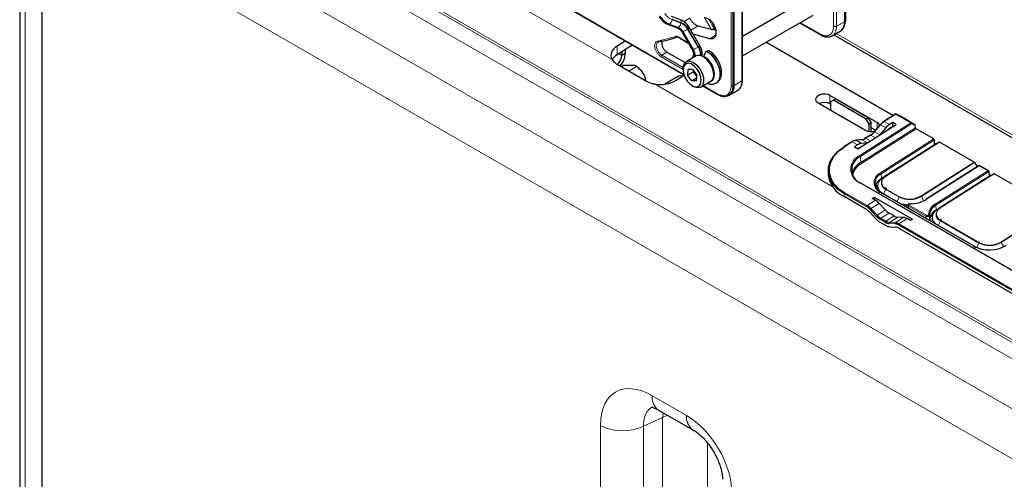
# Paper-space layout 'Blatt2' of a CAD drawing. Header units: millimetres. Extents: x 5 to 418, y 2 to 292.
# Tile 54 of 112: x 85 to 124, y 193 to 211. Entities that reach past the tile are written whole.
import ezdxf

# ---------------------------------------------------------------- set-up
doc = ezdxf.new("R2010")
doc.units = ezdxf.units.MM

psp = doc.layouts.new('Blatt2')

# ---------------------------------------------------------------- linework, layer by layer
at = {"color": 7, "linetype": 'Continuous', "lineweight": 25}
for p, q in [((117.667, 226.303), (117.667, 211.32)), ((117.718, 211.365), (117.718, 226.349)), ((113.269, 208.781), (113.269, 223.764)), ((84.786, 217.178), (84.786, 154.14)), ((85.681, 153.05), (85.681, 216.205)), ((113.607, 208.996), (113.607, 215.273)), ((116.085, 212.166), (113.607, 210.735)), ((106.515, 211.94), (111.267, 209.197)), ((110.65, 211.205), (111.001, 211.072)), ((111.129, 211.392), (110.778, 211.525)), ((113.607, 209.965), (116.418, 211.588)), ((115.883, 211.279), (116.723, 210.794)), ((111.195, 210.899), (111.609, 210.183)), ((111.909, 210.356), (111.495, 211.073)), ((112.298, 210.644), (111.641, 210.82)), ((111.837, 211.155), (112.349, 211.018)), ((112.405, 211.166), (112.451, 211.193)), ((112.405, 211.166), (112.451, 211.193)), ((112.451, 211.193), (112.405, 211.166)), ((112.451, 211.193), (112.405, 211.166)), ((112.405, 211.166), (112.477, 211.037)), ((112.473, 211.035), (112.477, 211.037)), ((112.477, 211.037), (112.52, 211.025)), ((117.181, 210.757), (117.495, 210.938)), ((117.52, 210.954), (117.56, 210.984)), ((108.925, 210.549), (108.603, 210.344)), ((111.048, 210.699), (111.443, 210.47)), ((119.602, 207.574), (114.534, 210.5)), ((117.247, 210.795), (125.58, 205.984)), ((109.205, 210.387), (108.603, 210.004)), ((108.792, 210.124), (108.792, 209.977)), ((108.933, 210.214), (108.933, 210.059)), ((110.594, 210.109), (111.314, 209.693)), ((112.198, 210.149), (112.174, 210.135)), ((111.753, 209.953), (111.352, 209.722)), ((112.049, 209.893), (112.076, 209.924)), ((112.068, 209.924), (112.068, 209.952)), ((108.603, 209.625), (109.782, 208.945)), ((108.77, 209.529), (108.839, 209.569)), ((109.31, 209.569), (108.839, 209.569)), ((109.381, 209.528), (109.31, 209.569)), ((111.231, 209.455), (111.231, 209.4)), ((111.425, 209.417), (111.415, 209.187)), ((111.651, 209.323), (111.415, 209.187)), ((111.607, 209.419), (111.425, 209.417)), ((111.607, 209.419), (111.778, 209.192)), ((111.651, 209.323), (111.652, 209.359)), ((111.675, 209.329), (111.651, 209.323)), ((111.777, 209.156), (111.651, 209.323)), ((111.056, 209.144), (110.509, 208.828)), ((110.96, 208.983), (111.272, 209.182)), ((111.586, 208.96), (111.415, 209.187)), ((111.773, 209.068), (111.586, 208.96)), ((111.768, 208.962), (111.586, 208.96)), ((111.768, 208.962), (111.778, 209.192)), ((111.935, 208.712), (112.336, 208.943)), ((112.549, 208.873), (112.573, 208.887)), ((111.597, 208.768), (111.644, 208.74)), ((112.022, 208.761), (112.615, 208.419)), ((113.096, 208.399), (113.41, 208.58)), ((113.024, 208.365), (113.07, 208.386)), ((116.617, 208.08), (118.503, 206.992)), ((118.974, 207.292), (117.089, 208.381)), ((117.236, 208.185), (117.118, 208.117)), ((117.118, 208.117), (117.118, 207.791)), ((117.324, 208.236), (117.236, 208.185)), ((118.532, 207.437), (117.236, 208.185)), ((118.621, 207.488), (117.324, 208.236)), ((117.118, 208.024), (117.089, 208.041)), ((118.532, 207.437), (118.621, 207.488)), ((118.65, 207.233), (118.532, 207.437)), ((118.621, 207.488), (118.738, 207.284)), ((118.738, 207.284), (118.65, 207.233)), ((118.738, 206.94), (118.738, 207.284)), ((119.695, 207.634), (119.233, 207.339)), ((119.593, 207.296), (119.464, 207.214)), ((119.732, 207.215), (119.593, 207.296)), ((119.6, 207.153), (119.593, 207.296)), ((119.856, 207.577), (119.727, 207.636)), ((120.212, 207.372), (119.858, 207.576)), ((120.212, 207.372), (120.469, 207.223)), ((118.206, 206.242), (119.732, 207.215)), ((118.65, 206.944), (118.65, 207.233)), ((118.906, 206.992), (118.738, 207.088)), ((119.088, 207.209), (118.857, 206.934)), ((119.316, 207.082), (119.083, 206.808)), ((119.497, 207.088), (119.6, 207.153)), ((119.6, 207.153), (119.618, 207.142)), ((120.5, 207.089), (120.495, 207.172)), ((121.229, 206.643), (120.525, 207.049)), ((117.965, 206.53), (117.657, 206.334)), ((118.362, 206.616), (118.12, 206.589)), ((118.587, 206.491), (118.346, 206.463)), ((118.496, 206.654), (118.504, 206.659)), ((118.707, 206.799), (118.509, 206.673)), ((121.265, 206.415), (121.254, 206.603)), ((121.34, 206.458), (121.438, 206.515)), ((122.837, 205.714), (121.454, 206.513)), ((118.196, 206.405), (118.067, 206.323)), ((118.067, 206.323), (118.206, 206.242)), ((121.34, 206.458), (119.221, 205.107)), ((120.206, 205.74), (120.877, 206.168)), ((120.786, 206.11), (120.79, 206.107)), ((120.877, 206.168), (121.03, 206.265)), ((120.879, 206.164), (120.877, 206.168)), ((121.03, 206.265), (121.265, 206.415)), ((121.032, 206.262), (121.03, 206.265)), ((121.34, 206.458), (121.34, 206.458)), ((120.053, 205.642), (120.206, 205.74)), ((120.206, 205.74), (120.208, 205.736)), ((120.313, 205.803), (120.309, 205.805)), ((117.02, 205.334), (117.025, 205.215)), ((119.853, 205.515), (119.147, 205.064)), ((119.853, 205.515), (120.053, 205.642)), ((119.853, 205.51), (119.853, 205.515)), ((119.962, 205.584), (119.966, 205.582)), ((120.053, 205.642), (120.055, 205.639)), ((123.038, 205.582), (120.926, 204.235)), ((122.854, 205.697), (122.957, 205.53)), ((123.421, 205.361), (123.038, 205.582)), ((123.446, 205.157), (123.434, 205.344)), ((123.52, 205.2), (121.401, 203.848)), ((123.057, 204.909), (123.21, 205.007)), ((123.21, 205.007), (123.446, 205.157)), ((123.212, 205.003), (123.21, 205.007)), ((123.52, 205.2), (123.618, 205.256)), ((123.52, 205.2), (123.52, 205.2)), ((125.58, 204.131), (123.634, 205.254)), ((127.259, 199.72), (118.302, 204.891)), ((118.987, 204.744), (118.989, 204.674)), ((118.989, 204.674), (119.004, 204.589)), ((119.354, 204.646), (119.304, 204.68)), ((122.386, 204.481), (123.057, 204.909)), ((122.493, 204.545), (122.489, 204.547)), ((122.966, 204.851), (122.97, 204.849)), ((123.059, 204.906), (123.057, 204.909)), ((118.528, 203.839), (117.659, 204.34)), ((118.776, 204.269), (118.856, 204.32)), ((118.905, 204.195), (118.776, 204.269)), ((118.856, 204.32), (120.384, 203.438)), ((118.856, 204.32), (118.86, 204.221)), ((122.842, 202.36), (119.13, 204.503)), ((120.881, 204.197), (120.921, 204.221)), ((121.327, 203.806), (122.234, 204.384)), ((122.234, 204.384), (122.386, 204.481)), ((122.234, 204.379), (122.234, 204.384)), ((122.234, 204.384), (122.235, 204.38)), ((122.386, 204.481), (122.388, 204.478)), ((119.297, 203.809), (119.056, 204.071)), ((120.195, 203.993), (120.194, 203.888)), ((118.679, 203.716), (118.922, 203.455)), ((119.645, 203.57), (119.447, 203.685)), ((120.027, 203.51), (119.794, 203.522)), ((120.304, 203.387), (120.175, 203.461)), ((120.384, 203.438), (120.304, 203.387)), ((121.09, 203.537), (121.187, 203.598)), ((121.167, 203.485), (121.169, 203.415)), ((121.534, 203.388), (121.484, 203.422)), ((119.073, 203.331), (119.329, 203.184)), ((119.476, 203.134), (119.708, 203.122)), ((124.42, 200.437), (119.855, 203.073)), ((122.849, 202.347), (122.918, 202.311)), ((110.26, 195.823), (111.629, 195.033))]:
    psp.add_line(p, q, dxfattribs=at)
at = {"color": 7, "linetype": 'Continuous', "lineweight": 18}
for p, q in [((117.707, 226.33), (117.707, 211.347)), ((113.155, 208.76), (113.155, 223.743)), ((113.222, 208.758), (113.222, 223.741)), ((87.277, 222.012), (108.404, 209.815)), ((142.057, 188.402), (86.44, 220.509)), ((87.702, 219.682), (140.795, 189.032)), ((140.516, 188.531), (87.423, 219.181)), ((117.236, 211.139), (117.236, 218.055)), ((117.354, 211.139), (117.353, 218.055)), ((86.593, 217.666), (138.063, 187.953)), ((85.009, 216.767), (85.009, 153.73)), ((137.3, 186.407), (85.681, 216.206)), ((113.582, 215.235), (113.582, 208.962)), ((106.622, 211.896), (111.261, 209.217)), ((110.681, 211.21), (110.698, 211.22)), ((111.032, 211.077), (110.681, 211.21)), ((110.698, 211.22), (111.049, 211.087)), ((111.146, 211.265), (110.795, 211.398)), ((110.8, 211.428), (111.151, 211.295)), ((111.261, 211.319), (111.495, 211.458)), ((112.349, 211.018), (112.074, 211.507)), ((112.25, 211.43), (112.473, 211.035)), ((115.907, 211.293), (116.706, 210.832)), ((117.354, 211.139), (117.667, 211.32)), ((117.667, 211.32), (117.707, 211.347)), ((111.049, 211.087), (111.032, 211.077)), ((111.219, 210.913), (111.236, 210.923)), ((111.633, 210.196), (111.219, 210.913)), ((111.236, 210.923), (111.649, 210.206)), ((111.831, 210.311), (111.417, 211.027)), ((111.44, 211.041), (111.854, 210.324)), ((111.837, 211.155), (111.547, 210.983)), ((112.349, 211.018), (112.536, 210.968)), ((117.344, 210.851), (125.58, 206.097)), ((110.219, 210.548), (110.941, 210.737)), ((111.037, 210.721), (111.428, 210.496)), ((112.528, 210.783), (112.298, 210.644)), ((108.603, 210.004), (108.603, 210.344)), ((108.792, 209.977), (108.671, 210.047)), ((108.792, 209.977), (108.933, 210.059)), ((110.594, 210.109), (110.391, 209.98)), ((111.854, 210.324), (111.831, 210.311)), ((111.212, 209.427), (110.358, 209.92)), ((111.233, 209.495), (110.391, 209.98)), ((109.076, 209.352), (109.381, 209.528)), ((113.269, 208.781), (113.582, 208.962)), ((110.1, 208.836), (117.201, 204.737)), ((112.036, 208.77), (112.604, 208.442)), ((113.222, 208.758), (113.269, 208.781)), ((117.089, 208.041), (117.089, 208.381)), ((118.283, 205.981), (120.321, 207.281)), ((118.974, 207.074), (118.974, 207.292)), ((119.712, 207.632), (119.25, 207.337)), ((119.464, 207.214), (119.25, 207.337)), ((120.321, 207.281), (119.712, 207.632)), ((119.729, 207.635), (119.727, 207.636)), ((119.729, 207.635), (120.338, 207.284)), ((119.858, 207.576), (119.729, 207.635)), ((120.338, 207.284), (120.469, 207.223)), ((120.346, 207.241), (118.308, 205.942)), ((118.322, 205.7), (120.5, 207.089)), ((120.525, 207.049), (118.347, 205.661)), ((119.102, 207.205), (118.871, 206.93)), ((119.083, 206.808), (118.871, 206.93)), ((119.316, 207.082), (119.102, 207.205)), ((120.495, 207.172), (120.346, 207.241)), ((117.982, 206.529), (117.674, 206.333)), ((118.196, 206.405), (117.982, 206.529)), ((118.375, 206.613), (118.132, 206.587)), ((118.346, 206.463), (118.132, 206.587)), ((118.587, 206.491), (118.375, 206.613)), ((118.724, 206.798), (118.526, 206.671)), ((118.711, 206.564), (118.526, 206.671)), ((118.909, 206.691), (118.724, 206.798)), ((119.111, 205.291), (121.229, 206.643)), ((121.254, 206.603), (119.136, 205.252)), ((119.319, 205.163), (121.438, 206.515)), ((121.454, 206.513), (119.336, 205.162)), ((121.34, 206.458), (119.222, 205.107)), ((120.794, 206.115), (120.797, 206.112)), ((118.322, 205.7), (118.308, 205.942)), ((120.718, 204.363), (122.837, 205.714)), ((119.97, 205.589), (119.974, 205.587)), ((122.854, 205.697), (120.735, 204.346)), ((123.038, 205.57), (120.943, 204.234)), ((121.291, 204.033), (123.386, 205.369)), ((123.434, 205.344), (121.316, 203.993)), ((123.386, 205.369), (123.038, 205.57)), ((119.147, 205.064), (119.136, 205.252)), ((119.148, 205.044), (119.147, 205.064)), ((119.222, 205.107), (119.221, 205.107)), ((119.222, 205.107), (119.319, 205.163)), ((123.52, 205.2), (121.402, 203.849)), ((121.499, 203.905), (123.618, 205.256)), ((123.634, 205.254), (121.516, 203.903)), ((127.241, 199.718), (118.284, 204.889)), ((119.225, 204.448), (119.32, 204.626)), ((119.85, 204.319), (119.32, 204.626)), ((119.336, 204.644), (119.866, 204.338)), ((122.974, 204.856), (122.978, 204.854)), ((117.659, 204.34), (117.654, 204.459)), ((118.551, 203.942), (117.654, 204.459)), ((117.676, 204.501), (118.573, 203.983)), ((118.905, 204.195), (118.573, 203.983)), ((122.824, 202.358), (119.112, 204.501)), ((119.755, 204.142), (119.85, 204.319)), ((120.84, 204.177), (120.735, 204.346)), ((118.935, 203.565), (118.692, 203.826)), ((119.056, 204.071), (118.724, 203.86)), ((118.724, 203.86), (118.967, 203.599)), ((119.297, 203.809), (118.967, 203.599)), ((120.222, 203.956), (120.221, 203.873)), ((120.914, 203.556), (120.222, 203.956)), ((120.244, 203.997), (120.937, 203.597)), ((121.327, 203.806), (121.316, 203.993)), ((121.402, 203.849), (121.401, 203.848)), ((121.402, 203.849), (121.499, 203.905)), ((119.294, 203.319), (119.096, 203.434)), ((119.447, 203.685), (119.118, 203.475)), ((119.118, 203.475), (119.317, 203.361)), ((119.645, 203.57), (119.317, 203.361)), ((119.794, 203.522), (119.464, 203.312)), ((120.027, 203.51), (119.696, 203.299)), ((120.175, 203.461), (119.843, 203.25)), ((120.92, 203.469), (120.914, 203.556)), ((121.096, 203.551), (121.192, 203.612)), ((121.405, 203.19), (121.5, 203.367)), ((123.032, 202.483), (121.5, 203.367)), ((121.516, 203.385), (123.048, 202.501)), ((123.9, 202.526), (125.58, 203.598)), ((125.58, 203.57), (123.917, 202.509)), ((119.683, 203.254), (119.452, 203.267)), ((119.464, 203.312), (119.696, 203.299)), ((124.444, 200.54), (119.821, 203.208)), ((119.843, 203.25), (124.466, 200.581)), ((122.936, 202.303), (123.032, 202.483)), ((124.022, 202.34), (123.917, 202.509)), ((110.001, 196.395), (111.37, 195.605)), ((110.418, 195.53), (109.662, 195.18)), ((110.418, 195.53), (110.452, 195.712)), ((110.418, 154.887), (110.418, 195.53)), ((107.941, 154.476), (107.941, 195.206)), ((109.662, 195.18), (109.662, 154.45)), ((112.203, 194.515), (112.203, 154.821))]:
    psp.add_line(p, q, dxfattribs=at)
at = {"color": 7, "linetype": 'Continuous', "lineweight": 18, "flags": 128}
for points in [[(111.129, 211.392), (111.136, 211.389), (111.144, 211.378), (111.15, 211.363), (111.153, 211.344), (111.153, 211.321), (111.151, 211.295)], [(111.219, 210.913), (111.206, 210.906), (111.198, 210.901), (111.195, 210.899), (111.195, 210.899)], [(111.417, 211.027), (111.395, 211.014), (111.37, 211.001), (111.345, 210.986), (111.32, 210.971), (111.295, 210.957), (111.272, 210.944), (111.252, 210.932), (111.236, 210.923)], [(111.495, 211.073), (111.493, 211.071), (111.487, 211.068), (111.475, 211.061), (111.46, 211.052), (111.44, 211.041)], [(110.391, 209.98), (110.321, 210.034), (110.258, 210.108), (110.209, 210.196), (110.178, 210.288), (110.169, 210.374), (110.183, 210.447), (110.219, 210.498), (110.237, 210.511)], [(111.633, 210.196), (111.62, 210.189), (111.612, 210.184), (111.609, 210.183), (111.609, 210.183)], [(111.831, 210.311), (111.808, 210.298), (111.784, 210.284), (111.759, 210.269), (111.734, 210.255), (111.709, 210.24), (111.686, 210.227), (111.666, 210.216), (111.649, 210.206)], [(111.909, 210.356), (111.907, 210.355), (111.9, 210.351), (111.889, 210.344), (111.873, 210.335), (111.854, 210.324)], [(112.549, 208.873), (112.577, 208.892), (112.658, 208.993), (112.699, 209.136), (112.699, 209.31), (112.656, 209.501), (112.574, 209.694), (112.46, 209.874), (112.323, 210.025), (112.174, 210.135)], [(112.198, 210.149), (112.347, 210.038), (112.484, 209.887), (112.598, 209.708), (112.679, 209.515), (112.722, 209.323), (112.723, 209.149), (112.681, 209.006), (112.601, 208.906), (112.573, 208.887)], [(112.068, 209.952), (112.202, 209.85), (112.322, 209.708), (112.416, 209.541), (112.475, 209.367), (112.492, 209.202), (112.466, 209.063), (112.4, 208.965), (112.3, 208.918), (112.289, 208.916)], [(118.857, 206.934), (118.858, 206.934), (118.86, 206.935), (118.863, 206.934), (118.867, 206.932), (118.871, 206.93)], [(119.088, 207.209), (119.089, 207.21), (119.091, 207.21), (119.094, 207.209), (119.098, 207.207), (119.102, 207.205)], [(119.222, 205.107), (119.126, 205.033), (119.055, 204.95), (119.011, 204.861), (118.996, 204.769), (119.011, 204.678), (119.055, 204.592), (119.126, 204.513), (119.158, 204.487)], [(121.402, 203.849), (121.306, 203.775), (121.235, 203.692), (121.191, 203.602), (121.176, 203.511), (121.191, 203.42), (121.235, 203.333), (121.307, 203.254), (121.339, 203.228)], [(110.62, 195.615), (110.618, 195.615), (110.418, 195.53)]]:
    psp.add_lwpolyline(points, dxfattribs=at)
at = {"color": 7, "linetype": 'Continuous', "lineweight": 25, "flags": 128}
for points in [[(111.231, 209.455), (111.247, 209.574), (111.304, 209.683), (111.398, 209.741), (111.519, 209.743), (111.654, 209.687), (111.787, 209.581), (111.905, 209.435), (111.994, 209.265), (112.046, 209.09), (112.054, 208.929), (112.017, 208.799), (111.94, 208.714), (111.831, 208.684), (111.831, 208.684)], [(111.763, 208.718), (111.864, 208.748), (111.933, 208.831), (111.962, 208.957), (111.946, 209.111), (111.888, 209.275), (111.795, 209.429), (111.679, 209.553), (111.552, 209.634), (111.431, 209.661), (111.329, 209.631), (111.26, 209.548), (111.232, 209.422), (111.247, 209.268), (111.305, 209.104), (111.398, 208.95), (111.515, 208.826), (111.641, 208.745), (111.763, 208.718)], [(112.336, 208.943), (112.341, 208.946), (112.418, 209.03), (112.455, 209.16), (112.447, 209.322), (112.395, 209.496), (112.306, 209.666), (112.188, 209.812), (112.055, 209.918), (111.92, 209.974), (111.799, 209.973), (111.753, 209.953)], [(111.206, 209.14), (111.137, 209.16), (111.056, 209.144)], [(111.206, 209.14), (111.137, 209.16), (111.056, 209.144)], [(111.831, 208.684), (111.702, 208.712), (111.644, 208.74)], [(118.859, 206.926), (118.857, 206.929), (118.856, 206.932), (118.857, 206.933), (118.857, 206.934)], [(117.654, 204.459), (117.411, 204.628), (117.222, 204.821), (117.093, 205.032), (117.027, 205.256), (117.027, 205.486), (117.092, 205.713), (117.221, 205.933), (117.409, 206.137), (117.652, 206.32)], [(117.674, 206.333), (117.435, 206.152), (117.25, 205.951), (117.123, 205.735), (117.059, 205.511), (117.059, 205.285), (117.124, 205.065), (117.251, 204.857), (117.437, 204.667), (117.676, 204.501)], [(119.2, 205.059), (119.241, 205.104), (119.319, 205.163)], [(118.99, 204.795), (118.959, 204.753), (118.921, 204.683)], [(120.124, 203.929), (120.15, 203.927), (120.192, 203.924)], [(121.381, 203.801), (121.422, 203.845), (121.499, 203.905)], [(121.169, 203.415), (121.184, 203.329), (121.19, 203.314)]]:
    psp.add_lwpolyline(points, dxfattribs=at)
at = {"color": 7, "linetype": 'Continuous', "lineweight": 18}
for centre, radius, start, end in [((111.011, 211.937), 0.58, 209.265, 248.105), ((110.961, 211.905), 0.748, 209.265, 248.105), ((110.977, 211.914), 0.748, 209.265, 248.105), ((110.661, 211.239), 0.0351, 252.5632, 306.0382), ((110.521, 211.432), 0.276, 309.8792, 353.0863), ((110.872, 211.299), 0.276, 309.8792, 353.0863), ((110.943, 210.762), 0.543, 29.265, 68.105), ((110.934, 210.757), 0.58, 29.265, 68.105), ((111.011, 211.106), 0.0351, 252.5043, 306.0437), ((110.893, 210.73), 0.374, 29.265, 68.105), ((110.909, 210.74), 0.374, 29.265, 68.105), ((111.286, 209.977), 0.411, 351.7442, 32.2854), ((111.242, 209.954), 0.479, 357.6936, 31.7563), ((111.222, 209.94), 0.713, 2.5052, 31.37), ((111.261, 209.959), 0.696, 359.7235, 31.5886), ((111.752, 209.968), 0.11, 157.4944, 216.7846), ((111.709, 209.266), 0.75, 343.1144, 61.3945), ((113.19, 208.829), 0.0777, 242.8052, 294.3071), ((112.629, 208.439), 0.0249, 174.0146, 234.6732), ((119.24, 207.325), 0.016, 52.7758, 116.0345), ((119.702, 207.62), 0.016, 52.7758, 116.0345), ((119.723, 207.618), 0.0181, 71.1671, 127.9468), ((120.332, 207.267), 0.0181, 71.1671, 127.9468), ((120.292, 207.235), 0.0539, 6.3421, 57.7135), ((120.319, 207.258), 0.0317, 327.4106, 53.332), ((117.972, 206.516), 0.016, 52.7758, 116.0345), ((118.365, 206.596), 0.0203, 58.9767, 95.7899), ((118.516, 206.659), 0.016, 52.7758, 116.0345), ((118.714, 206.785), 0.016, 52.7758, 116.0345), ((117.664, 206.32), 0.016, 52.7758, 116.0345), ((118.518, 205.435), 0.595, 113.3057, 246.8237), ((118.254, 205.936), 0.0539, 6.3421, 57.7135), ((118.665, 205.063), 0.677, 118.0129, 169.8654), ((118.376, 205.706), 0.0539, 186.3421, 237.7135), ((119.281, 204.896), 0.43, 113.3057, 246.8237), ((119.082, 205.246), 0.0539, 6.3421, 57.7135), ((119.418, 204.886), 0.278, 141.5144, 249.2648), ((119.447, 204.903), 0.282, 113.3057, 246.8237), ((119.326, 205.148), 0.0166, 53.8189, 113.1032), ((118.295, 204.875), 0.0173, 66.2305, 129.0417), ((119.364, 204.603), 0.0499, 124.2195, 152.669), ((117.705, 204.459), 0.0511, 124.2872, 179.1791), ((119.123, 204.487), 0.0173, 66.2305, 129.0417), ((120.269, 205.141), 0.922, 242.9955, 300.4232), ((119.895, 204.297), 0.0499, 124.2195, 152.669), ((120.691, 204.32), 0.0513, 30.705, 58.1427), ((120.934, 204.221), 0.016, 52.8504, 115.9599), ((118.602, 203.941), 0.0511, 124.2872, 179.1791), ((118.778, 203.775), 0.0999, 122.3324, 149.186), ((120.24, 205.082), 1.064, 247.0371, 268.297), ((120.273, 203.955), 0.0513, 124.3512, 178.5369), ((121.262, 203.987), 0.0539, 6.3421, 57.7135), ((121.599, 203.627), 0.278, 141.5144, 249.2648), ((121.627, 203.644), 0.282, 113.3057, 246.8237), ((121.506, 203.89), 0.0166, 53.8189, 113.1032), ((119.021, 203.514), 0.0999, 122.3324, 149.186), ((119.147, 203.433), 0.0511, 124.2872, 179.1791), ((119.345, 203.318), 0.0511, 124.2872, 179.1791), ((120.966, 203.555), 0.0513, 124.3512, 178.5369), ((121.026, 203.591), 0.031, 11.0787, 97.6755), ((121.544, 203.344), 0.0499, 124.2195, 152.669), ((119.488, 203.281), 0.0384, 127.2724, 201.6137), ((119.719, 203.268), 0.0384, 127.2724, 201.6137), ((119.872, 203.208), 0.0511, 124.2872, 179.1791), ((122.835, 202.344), 0.0173, 66.2305, 129.0417), ((123.451, 203.304), 0.922, 242.9955, 300.4232), ((123.076, 202.46), 0.0499, 124.2195, 152.669), ((123.873, 202.483), 0.0513, 30.705, 58.1427), ((110.617, 196.329), 0.62, 173.888, 234.7998), ((111.986, 195.539), 0.62, 173.8923, 234.7524), ((108.828, 196.926), 1.935, 242.7384, 295.5295)]:
    psp.add_arc(centre, radius, start, end, dxfattribs=at)
at = {"color": 7, "linetype": 'Continuous', "lineweight": 25}
for centre, radius, start, end in [((117.271, 211.269), 0.4, 304.0564, 7.2558), ((117.28, 211.308), 0.429, 310.8243, 5.1593), ((117.695, 211.367), 0.0233, 299.6454, 355.8931), ((109.658, 214.35), 3.877, 279.1105, 290.2144), ((108.111, 210.097), 0.823, 318.5788, 357.3108), ((112.298, 209.941), 0.231, 122.6055, 177.3945), ((112.242, 210.088), 0.0755, 65.7075, 125.6163), ((108.268, 210.005), 0.524, 312.1085, 356.979), ((111.644, 209.217), 0.812, 0.4783, 59.5163), ((108.927, 208.827), 0.835, 9.3474, 57.065), ((113.186, 208.911), 0.4, 304.0564, 7.2558), ((113.565, 209), 0.0419, 294.3747, 354.3052), ((112.865, 208.7), 0.362, 230.7967, 9.214), ((112.871, 208.733), 0.401, 299.7173, 6.7628), ((112.625, 208.44), 0.0233, 244.1059, 300.3461), ((119.565, 206.81), 0.615, 123.2627, 140.5553), ((119.611, 206.786), 0.659, 123.2627, 140.5553), ((119.243, 207.327), 0.0155, 128.5677, 188.8773), ((119.713, 207.606), 0.0333, 65.1811, 122.53), ((118.316, 207.373), 0.703, 303.2627, 320.5553), ((118.362, 207.349), 0.659, 303.2627, 320.5553), ((120.553, 207.095), 0.0539, 186.3421, 237.7135), ((118.183, 206.23), 0.36, 98.0426, 123.9756), ((118.122, 206.569), 0.0203, 58.9767, 95.7899), ((118.325, 206.97), 0.36, 278.0426, 303.9756), ((118.519, 206.661), 0.0155, 128.5677, 188.8773), ((121.2, 206.597), 0.0539, 6.3421, 57.7135), ((121.444, 206.499), 0.0166, 53.8189, 113.1032), ((117.667, 206.322), 0.0155, 128.5677, 188.8773), ((118.537, 205.41), 0.579, 113.3057, 246.8237), ((122.81, 205.671), 0.0513, 30.705, 58.1427), ((118.661, 205.073), 0.713, 118.3783, 165.6901), ((118.11, 205.334), 1.091, 186.2661, 245.6191), ((119.3, 204.871), 0.415, 113.3057, 246.8237), ((119.392, 204.613), 0.513, 118.4714, 164.6503), ((123.624, 205.241), 0.0166, 53.8189, 113.1032), ((119.327, 204.763), 0.34, 183.1764, 225.6546), ((120.269, 205.128), 0.887, 242.9955, 300.4232), ((120.275, 205.357), 1.307, 270.2008, 300.7233), ((120.936, 204.223), 0.0152, 128.2019, 187.8532), ((118.187, 203.268), 0.665, 42.3194, 59.199), ((118.233, 203.409), 0.621, 42.3194, 59.199), ((118.233, 203.412), 0.665, 42.3194, 59.199), ((120.251, 205.149), 1.156, 254.3565, 267.3463), ((120.303, 204.052), 0.0233, 167.3698, 184.297), ((121.521, 203.589), 0.5, 117.4057, 176.2086), ((121.538, 203.565), 0.482, 117.4057, 176.2086), ((121.546, 203.382), 0.477, 117.2713, 177.1184), ((119.413, 203.902), 0.665, 222.3194, 239.199), ((119.459, 204.043), 0.709, 222.3194, 239.199), ((119.459, 204.046), 0.665, 222.3194, 239.199), ((119.495, 203.65), 0.339, 238.3709, 264.8776), ((121.502, 203.503), 0.335, 182.9954, 222.6053), ((119.484, 203.627), 0.362, 238.3709, 264.8776), ((119.507, 203.473), 0.339, 238.3709, 264.8776), ((119.655, 202.939), 0.317, 58.3709, 84.8776), ((119.665, 202.961), 0.339, 58.3709, 84.8776), ((119.677, 202.784), 0.339, 58.3709, 84.8776), ((123.439, 203.565), 1.355, 242.9955, 300.4232), ((122.833, 202.347), 0.0157, 358.389, 55.7595), ((123.451, 203.291), 0.887, 242.9955, 300.4232)]:
    psp.add_arc(centre, radius, start, end, dxfattribs=at)
for centre, major_axis, ratio, start_param, end_param in [((109.193, 210.004), (0.833, 0.04), 0.606667, 2.32713, 3.443479), ((109.193, 209.663), (0.833, 0.04), 0.606667, 2.32713, 2.779965), ((110.371, 209.323), (0.833, 0.04), 0.606667, 4.352373, 5.468722), ((116.853, 208.231), (0.333, 0.016), 0.606667, 0.756333, 3.897926), ((116.853, 207.89), (0.333, 0.016), 0.606667, 0.756333, 2.138069), ((118.738, 207.142), (0.333, 0.016), 0.606667, 0.132611, 0.756333), ((118.738, 207.142), (0.333, 0.016), 0.606667, 3.897926, 5.128242), ((119.476, 206.82), (0.256, 0.429), 0.566715, 0.845639, 1.281971), ((119.51, 206.694), (0.256, 0.429), 0.566715, 0.845639, 1.177791), ((120.471, 207.185), (-0.0133, 0.0394), 0.495325, 4.211357, 5.769813), ((118.668, 206.567), (0.25, 0.012), 0.606667, 2.056758, 2.628942), ((118.184, 205.849), (0.256, 0.429), 0.566715, 0.513487, 0.845639), ((118.208, 206.011), (0.256, 0.429), 0.566715, 0.409307, 0.845639), ((123.039, 205.543), (-0.0009, 0.039), 0.022658, 0.013756, 0.823921), ((123.387, 205.342), (0.0471, 0.001), 0.562077, 0.031209, 1.584552), ((123.411, 205.329), (0.0162, 0.0291), 0.58789, 5.541497, 5.558951), ((118.917, 203.794), (-0.263, 0.425), 0.556886, 5.044823, 5.481156), ((119.435, 204.086), (-0.263, 0.425), 0.556886, 1.903231, 2.339563), ((119.633, 203.971), (-0.263, 0.425), 0.556886, 2.339563, 2.775895), ((120.187, 203.061), (-0.263, 0.425), 0.556886, 5.481156, 5.917488)]:
    psp.add_ellipse(centre, major_axis=major_axis, ratio=ratio, start_param=start_param, end_param=end_param, dxfattribs=at)
at = {"color": 7, "linetype": 'Continuous', "lineweight": 18}
for centre, major_axis, ratio, start_param, end_param in [((110.006, 194.007), (-1.462, 2.533), 0.575802, 5.499237, 7.067295), ((110.89, 194.517), (-0.935, 1.396), 0.571737, 6.192691, 7.029074), ((111.345, 193.575), (-1.329, 2.152), 0.584594, 3.89967, 5.45692)]:
    psp.add_ellipse(centre, major_axis=major_axis, ratio=ratio, start_param=start_param, end_param=end_param, dxfattribs=at)
at = {"color": 7, "linetype": 'Continuous', "lineweight": 25}
for points, knots in [([(110.284, 211.525), (110.303, 211.495), (110.355, 211.412), (110.468, 211.301), (110.58, 211.233), (110.641, 211.209), (110.65, 211.205)], [0, 0, 0, 0, 0.2096429, 0.5850117, 0.9377903, 1, 1, 1, 1]), ([(111.495, 211.073), (111.476, 211.102), (111.424, 211.186), (111.311, 211.297), (111.2, 211.364), (111.138, 211.389), (111.129, 211.392)], [0, 0, 0, 0, 0.209643, 0.585012, 0.93779, 1, 1, 1, 1]), ([(111.495, 211.458), (111.519, 211.421), (111.565, 211.347), (111.653, 211.258), (111.745, 211.188), (111.806, 211.166), (111.837, 211.155)], [0, 0, 0, 0, 0.249963, 0.499997, 0.749957, 1, 1, 1, 1]), ([(111.001, 211.072), (111.017, 211.065), (111.064, 211.045), (111.136, 210.988), (111.177, 210.926), (111.195, 210.899)], [0, 0, 0, 0, 0.216551, 0.651699, 1, 1, 1, 1]), ([(112.349, 211.018), (112.359, 211.016), (112.377, 211.013), (112.411, 211.015), (112.438, 211.02), (112.459, 211.027), (112.469, 211.032), (112.473, 211.035)], [0, 0, 0, 0, 0.275668, 0.508228, 0.733527, 0.862271, 1, 1, 1, 1]), ([(110.24, 210.508), (110.245, 210.514), (110.251, 210.52), (110.262, 210.519), (110.263, 210.519)], [0, 0, 0, 0, 0.937573, 1, 1, 1, 1]), ([(110.398, 210.555), (110.395, 210.548), (110.384, 210.526), (110.383, 210.496), (110.382, 210.476)], [0, 0, 0, 0, 0.333442, 1, 1, 1, 1]), ([(110.997, 210.711), (111.001, 210.712), (111.01, 210.713), (111.031, 210.708), (111.045, 210.7), (111.048, 210.698)], [0, 0, 0, 0, 0.440334, 0.872371, 1, 1, 1, 1]), ([(116.723, 210.797), (116.745, 210.784), (116.805, 210.749), (116.904, 210.718), (117.017, 210.707), (117.11, 210.718), (117.154, 210.747), (117.167, 210.755)], [0, 0, 0, 0, 0.145802, 0.386097, 0.633668, 0.893068, 1, 1, 1, 1]), ([(111.609, 210.183), (111.616, 210.168), (111.634, 210.135), (111.65, 210.083), (111.656, 210.039), (111.653, 210.013), (111.651, 210.011), (111.651, 210.01)], [0, 0, 0, 0, 0.1768056, 0.4226836, 0.6299768, 0.82324, 1, 1, 1, 1]), ([(111.989, 209.938), (111.99, 209.941), (112.005, 209.984), (112.004, 210.081), (111.977, 210.222), (111.931, 210.312), (111.909, 210.356)], [0, 0, 0, 0, 0.029031, 0.345306, 0.685486, 1, 1, 1, 1]), ([(112.568, 208.89), (112.58, 208.895), (112.632, 208.917), (112.7, 209.001), (112.758, 209.128), (112.778, 209.281), (112.761, 209.455), (112.705, 209.639), (112.614, 209.818), (112.495, 209.978), (112.377, 210.09), (112.3, 210.139), (112.273, 210.156)], [0, 0, 0, 0, 0.028549, 0.132041, 0.234535, 0.343206, 0.459253, 0.57789, 0.696268, 0.814894, 0.934693, 1, 1, 1, 1]), ([(108.404, 209.815), (108.443, 209.763), (108.494, 209.693), (108.581, 209.639), (108.603, 209.625)], [0, 0, 0, 0, 0.740297, 1, 1, 1, 1]), ([(111.651, 210.01), (111.638, 209.982), (111.618, 209.939), (111.614, 209.89), (111.613, 209.872)], [0, 0, 0, 0, 0.65039, 1, 1, 1, 1]), ([(109.782, 208.945), (109.854, 208.911), (109.951, 208.865), (110.07, 208.842), (110.1, 208.836)], [0, 0, 0, 0, 0.740283, 1, 1, 1, 1]), ([(112.192, 208.86), (112.237, 208.846), (112.327, 208.819), (112.452, 208.826), (112.519, 208.862), (112.547, 208.877)], [0, 0, 0, 0, 0.371679, 0.738698, 1, 1, 1, 1]), ([(113.391, 208.576), (113.416, 208.588), (113.478, 208.62), (113.547, 208.712), (113.592, 208.834), (113.609, 208.931), (113.605, 208.987), (113.605, 208.997)], [0, 0, 0, 0, 0.178353, 0.449155, 0.712576, 0.95398, 1, 1, 1, 1]), ([(120.28, 204.056), (120.278, 204.056), (120.264, 204.057), (120.241, 204.05), (120.217, 204.036), (120.202, 204.017), (120.196, 204.001), (120.197, 203.993), (120.198, 203.992)], [0, 0, 0, 0, 0.067833, 0.329367, 0.578749, 0.788883, 0.978969, 1, 1, 1, 1]), ([(120.197, 203.992), (120.197, 203.995), (120.198, 203.999), (120.199, 204.002), (120.199, 204.004)], [0, 0, 0, 0, 0.621128, 1, 1, 1, 1]), ([(121.069, 203.406), (121.069, 203.4), (121.069, 203.393), (121.064, 203.387), (121.064, 203.387)], [0, 0, 0, 0, 0.8802085, 1, 1, 1, 1]), ([(109.968, 195.936), (109.967, 195.937), (109.967, 195.937), (110.021, 195.929), (110.12, 195.897), (110.213, 195.847), (110.26, 195.823)], [0, 0, 0, 0, 0.181428, 0.466879, 0.734209, 1, 1, 1, 1]), ([(111.629, 195.033), (111.653, 195.018), (111.722, 194.976), (111.853, 194.879), (112.018, 194.729), (112.184, 194.546), (112.343, 194.336), (112.487, 194.106), (112.608, 193.869), (112.701, 193.634), (112.766, 193.413), (112.801, 193.224), (112.809, 193.112), (112.809, 193.064), (112.809, 193.057)], [0, 0, 0, 0, 0.050295, 0.144286, 0.239781, 0.3368, 0.434538, 0.531988, 0.628225, 0.722647, 0.814856, 0.904729, 0.986212, 1, 1, 1, 1])]:
    psp.add_open_spline(points, degree=3, knots=knots, dxfattribs=at)
for points in [[(112.124, 211.494), (112.167, 211.476), (112.255, 211.44), (112.383, 211.313), (112.484, 211.154), (112.543, 210.98), (112.552, 210.82), (112.509, 210.698), (112.421, 210.629), (112.339, 210.639), (112.298, 210.644)], [(110.382, 210.476), (110.385, 210.442), (110.391, 210.374), (110.44, 210.265), (110.51, 210.168), (110.566, 210.129), (110.594, 210.109)]]:
    psp.add_open_spline(points, degree=3, dxfattribs=at)
at = {"color": 7, "linetype": 'Continuous', "lineweight": 18}
for points in [[(116.706, 210.832), (116.775, 210.801), (116.914, 210.74), (117.089, 210.78), (117.212, 210.912), (117.228, 211.063), (117.236, 211.139)], [(117.236, 211.139), (117.244, 211.135), (117.262, 211.127), (117.295, 211.123), (117.328, 211.127), (117.345, 211.135), (117.354, 211.139)], [(110.219, 210.548), (110.222, 210.543), (110.228, 210.532), (110.242, 210.521), (110.257, 210.517), (110.267, 210.52), (110.272, 210.522)], [(110.941, 210.737), (110.956, 210.74), (110.985, 210.746), (111.02, 210.73), (111.037, 210.721)], [(110.358, 209.92), (110.358, 209.926), (110.359, 209.937), (110.367, 209.954), (110.378, 209.97), (110.387, 209.977), (110.391, 209.98)]]:
    psp.add_open_spline(points, degree=3, dxfattribs=at)
for points, knots in [([(116.722, 210.795), (116.717, 210.799), (116.708, 210.807), (116.706, 210.824), (116.706, 210.832)], [0, 0, 0, 0, 0.482204, 1, 1, 1, 1]), ([(117.169, 210.755), (117.173, 210.755), (117.241, 210.768), (117.324, 210.894), (117.344, 211.057), (117.354, 211.139)], [0, 0, 0, 0, 0.029661, 0.514831, 1, 1, 1, 1]), ([(110.358, 209.92), (110.331, 209.939), (110.276, 209.976), (110.201, 210.066), (110.142, 210.17), (110.107, 210.278), (110.096, 210.379), (110.112, 210.465), (110.154, 210.527), (110.198, 210.541), (110.219, 210.548)], [0, 0, 0, 0, 0.121712, 0.25, 0.378287, 0.499999, 0.621712, 0.75, 0.878288, 1, 1, 1, 1]), ([(110.941, 210.737), (110.945, 210.732), (110.951, 210.721), (110.966, 210.711), (110.983, 210.707), (110.992, 210.71), (110.997, 210.712)], [0, 0, 0, 0, 0.2500006, 0.5000007, 0.7500004, 1, 1, 1, 1]), ([(111.037, 210.721), (111.038, 210.717), (111.039, 210.707), (111.044, 210.7), (111.048, 210.699), (111.048, 210.699)], [0, 0, 0, 0, 0.483463, 0.966925, 1, 1, 1, 1]), ([(112.604, 208.442), (112.674, 208.41), (112.78, 208.362), (112.908, 208.367), (112.996, 208.398), (113.067, 208.459), (113.136, 208.567), (113.147, 208.684), (113.155, 208.76)], [0, 0, 0, 0, 0.239457, 0.368361, 0.5, 0.631639, 0.760543, 1, 1, 1, 1]), ([(120.222, 203.956), (120.22, 203.957), (120.217, 203.959), (120.212, 203.963), (120.208, 203.966), (120.205, 203.97), (120.201, 203.975), (120.199, 203.981), (120.198, 203.987), (120.197, 203.99), (120.197, 203.992), (120.197, 203.992)], [0, 0, 0, 0, 0.107001, 0.214781, 0.325026, 0.436126, 0.540451, 0.752638, 0.860753, 0.965064, 1, 1, 1, 1]), ([(120.28, 204.05), (120.274, 204.05), (120.263, 204.049), (120.248, 204.043), (120.236, 204.035), (120.23, 204.025), (120.229, 204.015), (120.233, 204.005), (120.24, 204), (120.244, 203.997)], [0, 0, 0, 0, 0.142474, 0.284952, 0.427322, 0.569562, 0.711749, 0.853982, 1, 1, 1, 1]), ([(121.057, 203.597), (121.056, 203.591), (121.054, 203.58), (121.04, 203.564), (121.019, 203.552), (120.992, 203.545), (120.964, 203.543), (120.936, 203.546), (120.922, 203.553), (120.914, 203.556)], [0, 0, 0, 0, 0.145981, 0.288211, 0.430421, 0.572696, 0.715089, 0.857563, 1, 1, 1, 1]), ([(120.937, 203.597), (120.941, 203.595), (120.95, 203.591), (120.967, 203.589), (120.984, 203.59), (120.999, 203.594), (121.012, 203.602), (121.021, 203.611), (121.022, 203.618), (121.022, 203.622)], [0, 0, 0, 0, 0.142474, 0.284952, 0.427322, 0.569562, 0.711749, 0.853982, 1, 1, 1, 1]), ([(121.057, 203.597), (121.059, 203.566), (121.063, 203.502), (121.067, 203.438), (121.069, 203.406)], [0, 0, 0, 0, 0.4929092, 1, 1, 1, 1])]:
    psp.add_open_spline(points, degree=3, knots=knots, dxfattribs=at)

doc.saveas('drawing.dxf')
